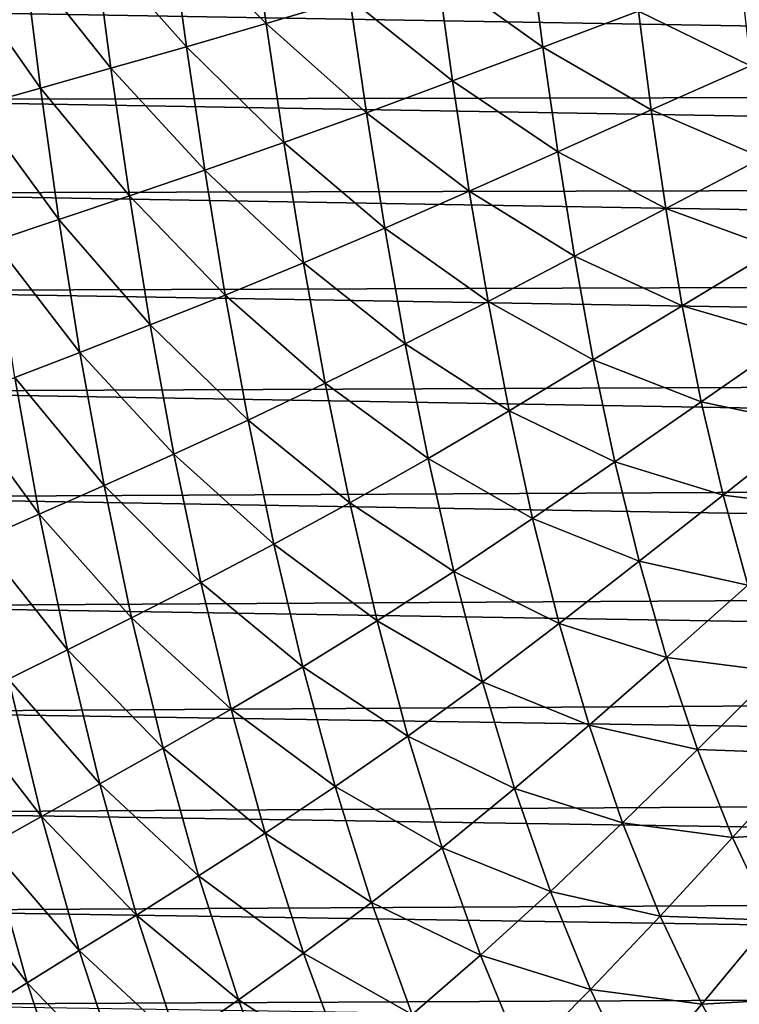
# Model space of a CAD drawing. Header units: metres. Extents: x -36 to 82, y -104 to 104.
# Tile 14 of 245: x -13.15 to -8.76, y -95.1 to -89.09. Entities that reach past the tile are written whole.
import ezdxf

# ---------------------------------------------------------------- set-up
doc = ezdxf.new("R2010")
doc.units = ezdxf.units.M
doc.layers.add('solid_FIT-SHOWER-153_SW0001', color=7, linetype='CONTINUOUS')

msp = doc.modelspace()

# ---------------------------------------------------------------- linework, layer by layer
at = {"layer": 'solid_FIT-SHOWER-153_SW0001'}
for points in [[(-11.747524, -88.399696, -17.619308), (-11.649189, -89.111671, -17.614786), (-12.236441, -88.515266, -17.262941)], [(-11.138303, -88.959023, -17.913084), (-11.649189, -89.111671, -17.614786), (-11.747524, -88.399696, -17.619308)], [(-12.236441, -88.515266, -17.262941), (-12.135878, -89.253708, -17.263016), (-12.696644, -88.622086, -16.846912)], [(-11.649189, -89.111671, -17.614786), (-12.135878, -89.253708, -17.263016), (-12.236441, -88.515266, -17.262941)], [(-12.696644, -88.622086, -16.846912), (-12.596671, -89.385094, -16.850933), (-13.124123, -88.720192, -16.366049)], [(-12.135878, -89.253708, -17.263016), (-12.596671, -89.385094, -16.850933), (-12.696644, -88.622086, -16.846912)], [(-10.040657, -88.622047, -18.378828), (-9.959587, -89.255302, -18.359587), (-10.603626, -88.795799, -18.165234)], [(-9.374879, -89.035851, -18.538656), (-9.959587, -89.255302, -18.359587), (-10.040657, -88.622047, -18.378828)], [(-13.124123, -88.720192, -16.366049), (-13.026813, -89.50589, -16.373121), (-13.514644, -88.809715, -15.815631)], [(-12.596671, -89.385094, -16.850933), (-13.026813, -89.50589, -16.373121), (-13.124123, -88.720192, -16.366049)], [(-13.026813, -89.50589, -16.373121), (-13.421256, -89.616272, -15.824656), (-13.514644, -88.809715, -15.815631)], [(-10.603626, -88.795799, -18.165234), (-10.51111, -89.462303, -18.149496), (-11.138303, -88.959023, -17.913084)], [(-9.959587, -89.255302, -18.359587), (-10.51111, -89.462303, -18.149496), (-10.603626, -88.795799, -18.165234)], [(-8.755384, -88.804466, -18.69182), (-8.692733, -89.369087, -18.667627), (-9.374879, -89.035851, -18.538656)], [(-14.66811, -89.026657, 16.90811), (14.656495, -89.521271, 16.90811), (14.668789, -88.98735, 16.90811)], [(-11.138303, -88.959023, -17.913084), (-11.036666, -89.6567, -17.901136), (-11.649189, -89.111671, -17.614786)], [(-10.51111, -89.462303, -18.149496), (-11.036666, -89.6567, -17.901136), (-11.138303, -88.959023, -17.913084)], [(-14.66811, -89.026657, 16.90811), (-14.655135, -89.574585, 16.90811), (14.656495, -89.521271, 16.90811)], [(-9.374879, -89.035851, -18.538656), (-9.297666, -89.638809, -18.516504), (-9.959587, -89.255302, -18.359587)], [(-8.692733, -89.369087, -18.667627), (-9.297666, -89.638809, -18.516504), (-9.374879, -89.035851, -18.538656)], [(-11.649189, -89.111671, -17.614786), (-11.541205, -89.838493, -17.606674), (-12.135878, -89.253708, -17.263016)], [(-11.036666, -89.6567, -17.901136), (-11.541205, -89.838493, -17.606674), (-11.649189, -89.111671, -17.614786)], [(-12.135878, -89.253708, -17.263016), (-12.024275, -90.007675, -17.258535), (-12.596671, -89.385094, -16.850933)], [(-11.541205, -89.838493, -17.606674), (-12.024275, -90.007675, -17.258535), (-12.135878, -89.253708, -17.263016)], [(-9.959587, -89.255302, -18.359587), (-9.869007, -89.894447, -18.33988), (-10.51111, -89.462303, -18.149496)], [(-9.297666, -89.638809, -18.516504), (-9.869007, -89.894447, -18.33988), (-9.959587, -89.255302, -18.359587)], [(-12.596671, -89.385094, -16.850933), (-12.483982, -90.16423, -16.84963), (-13.026813, -89.50589, -16.373121)], [(-12.024275, -90.007675, -17.258535), (-12.483982, -90.16423, -16.84963), (-12.596671, -89.385094, -16.850933)], [(-8.692733, -89.369087, -18.667627), (-8.61953, -89.931892, -18.644068), (-9.297666, -89.638809, -18.516504)], [(-10.51111, -89.462303, -18.149496), (-10.408691, -90.135445, -18.132454), (-11.036666, -89.6567, -17.901136)], [(-9.869007, -89.894447, -18.33988), (-10.408691, -90.135445, -18.132454), (-10.51111, -89.462303, -18.149496)], [(-14.655135, -89.574585, 16.90811), (14.640821, -90.073647, 16.90811), (14.656495, -89.521271, 16.90811)], [(-13.026813, -89.50589, -16.373121), (-12.915004, -90.308273, -16.374367), (-13.421256, -89.616272, -15.824656)], [(-12.483982, -90.16423, -16.84963), (-12.915004, -90.308273, -16.374367), (-13.026813, -89.50589, -16.373121)], [(-14.655135, -89.574585, 16.90811), (-14.63834, -90.147858, 16.90811), (14.640821, -90.073647, 16.90811)], [(-12.915004, -90.308273, -16.374367), (-13.311675, -90.439995, -15.827662), (-13.421256, -89.616272, -15.824656)], [(-11.036666, -89.6567, -17.901136), (-10.924455, -90.361656, -17.886873), (-11.541205, -89.838493, -17.606674)], [(-10.408691, -90.135445, -18.132454), (-10.924455, -90.361656, -17.886873), (-11.036666, -89.6567, -17.901136)], [(-9.297666, -89.638809, -18.516504), (-9.209477, -90.240707, -18.494682), (-9.869007, -89.894447, -18.33988)], [(-8.61953, -89.931892, -18.644068), (-9.209477, -90.240707, -18.494682), (-9.297666, -89.638809, -18.516504)], [(-11.541205, -89.838493, -17.606674), (-11.421565, -90.573143, -17.595201), (-12.024275, -90.007675, -17.258535)], [(-10.924455, -90.361656, -17.886873), (-11.421565, -90.573143, -17.595201), (-11.541205, -89.838493, -17.606674)], [(-9.869007, -89.894447, -18.33988), (-9.767061, -90.533173, -18.319906), (-10.408691, -90.135445, -18.132454)], [(-9.209477, -90.240707, -18.494682), (-9.767061, -90.533173, -18.319906), (-9.869007, -89.894447, -18.33988)], [(-8.61953, -89.931892, -18.644068), (-8.533887, -90.488098, -18.621273), (-9.209477, -90.240707, -18.494682)], [(-12.024275, -90.007675, -17.258535), (-11.899556, -90.769943, -17.249722), (-12.483982, -90.16423, -16.84963)], [(-11.421565, -90.573143, -17.595201), (-11.899556, -90.769943, -17.249722), (-12.024275, -90.007675, -17.258535)], [(-14.63834, -90.147858, 16.90811), (14.621258, -90.644646, 16.90811), (14.640821, -90.073647, 16.90811)], [(-10.408691, -90.135445, -18.132454), (-10.294457, -90.808693, -18.114305), (-10.924455, -90.361656, -17.886873)], [(-9.767061, -90.533173, -18.319906), (-10.294457, -90.808693, -18.114305), (-10.408691, -90.135445, -18.132454)], [(-14.63834, -90.147858, 16.90811), (-14.61725, -90.743896, 16.90811), (14.621258, -90.644646, 16.90811)], [(-12.483982, -90.16423, -16.84963), (-12.356419, -90.952087, -16.84322), (-12.915004, -90.308273, -16.374367)], [(-11.899556, -90.769943, -17.249722), (-12.356419, -90.952087, -16.84322), (-12.483982, -90.16423, -16.84963)], [(-9.209477, -90.240707, -18.494682), (-9.108372, -90.836479, -18.473265), (-9.767061, -90.533173, -18.319906)], [(-8.533887, -90.488098, -18.621273), (-9.108372, -90.836479, -18.473265), (-9.209477, -90.240707, -18.494682)], [(-12.915004, -90.308273, -16.374367), (-12.786447, -91.11972, -16.369976), (-13.311675, -90.439995, -15.827662)], [(-12.356419, -90.952087, -16.84322), (-12.786447, -91.11972, -16.369976), (-12.915004, -90.308273, -16.374367)], [(-10.924455, -90.361656, -17.886873), (-10.799702, -91.067169, -17.870506), (-11.421565, -90.573143, -17.595201)], [(-10.294457, -90.808693, -18.114305), (-10.799702, -91.067169, -17.870506), (-10.924455, -90.361656, -17.886873)], [(-12.786447, -91.11972, -16.369976), (-13.183547, -91.273071, -15.824807), (-13.311675, -90.439995, -15.827662)], [(-8.533887, -90.488098, -18.621273), (-8.433844, -91.03344, -18.599291), (-9.108372, -90.836479, -18.473265)], [(-9.767061, -90.533173, -18.319906), (-9.651748, -91.166153, -18.299736), (-10.294457, -90.808693, -18.114305)], [(-9.108372, -90.836479, -18.473265), (-9.651748, -91.166153, -18.299736), (-9.767061, -90.533173, -18.319906)], [(-11.421565, -90.573143, -17.595201), (-11.288244, -91.308708, -17.580587), (-11.899556, -90.769943, -17.249722)], [(-10.799702, -91.067169, -17.870506), (-11.288244, -91.308708, -17.580587), (-11.421565, -90.573143, -17.595201)], [(-14.61725, -90.743896, 16.90811), (14.594392, -91.236115, 16.90811), (14.621258, -90.644646, 16.90811)], [(-14.61725, -90.743896, 16.90811), (-14.588258, -91.358994, 16.90811), (14.594392, -91.236115, 16.90811)], [(-11.899556, -90.769943, -17.249722), (-11.759639, -91.533409, -17.236811), (-12.356419, -90.952087, -16.84322)], [(-11.288244, -91.308708, -17.580587), (-11.759639, -91.533409, -17.236811), (-11.899556, -90.769943, -17.249722)], [(-10.294457, -90.808693, -18.114305), (-10.166348, -91.476501, -18.095142), (-10.799702, -91.067169, -17.870506)], [(-9.651748, -91.166153, -18.299736), (-10.166348, -91.476501, -18.095142), (-10.294457, -90.808693, -18.114305)], [(-9.108372, -90.836479, -18.473265), (-8.99233, -91.42157, -18.452251), (-9.651748, -91.166153, -18.299736)], [(-8.433844, -91.03344, -18.599291), (-8.99233, -91.42157, -18.452251), (-9.108372, -90.836479, -18.473265)], [(-12.356419, -90.952087, -16.84322), (-12.211829, -91.741348, -16.831926), (-12.786447, -91.11972, -16.369976)], [(-11.759639, -91.533409, -17.236811), (-12.211829, -91.741348, -16.831926), (-12.356419, -90.952087, -16.84322)], [(-8.433844, -91.03344, -18.599291), (-8.317435, -91.563698, -18.578169), (-8.99233, -91.42157, -18.452251)], [(-10.799702, -91.067169, -17.870506), (-10.660303, -91.767471, -17.852188), (-11.288244, -91.308708, -17.580587)], [(-10.166348, -91.476501, -18.095142), (-10.660303, -91.767471, -17.852188), (-10.799702, -91.067169, -17.870506)], [(-12.786447, -91.11972, -16.369976), (-12.638906, -91.932716, -16.360163), (-13.183547, -91.273071, -15.824807)], [(-12.211829, -91.741348, -16.831926), (-12.638906, -91.932716, -16.360163), (-12.786447, -91.11972, -16.369976)], [(-9.651748, -91.166153, -18.299736), (-9.520987, -91.788582, -18.279362), (-10.166348, -91.476501, -18.095142)], [(-8.99233, -91.42157, -18.452251), (-9.520987, -91.788582, -18.279362), (-9.651748, -91.166153, -18.299736)], [(-14.588258, -91.358994, 16.90811), (14.559767, -91.857986, 16.90811), (14.594392, -91.236115, 16.90811)], [(-13.183547, -91.273071, -15.824807), (-13.034542, -92.107796, -15.816268), (-13.544471, -91.412659, -15.204526)], [(-12.638906, -91.932716, -16.360163), (-13.034542, -92.107796, -15.816268), (-13.183547, -91.273071, -15.824807)], [(-11.288244, -91.308708, -17.580587), (-11.139122, -92.039215, -17.563055), (-11.759639, -91.533409, -17.236811)], [(-10.660303, -91.767471, -17.852188), (-11.139122, -92.039215, -17.563055), (-11.288244, -91.308708, -17.580587)], [(-14.588258, -91.358994, 16.90811), (-14.55041, -92.004471, 16.90811), (14.559767, -91.857986, 16.90811)], [(-13.034542, -92.107796, -15.816268), (-13.39524, -92.267143, -15.197019), (-13.544471, -91.412659, -15.204526)], [(-8.99233, -91.42157, -18.452251), (-8.859332, -91.991463, -18.431641), (-9.520987, -91.788582, -18.279362)], [(-8.317435, -91.563698, -18.578169), (-8.859332, -91.991463, -18.431641), (-8.99233, -91.42157, -18.452251)], [(-10.166348, -91.476501, -18.095142), (-10.022223, -92.13382, -18.075012), (-10.660303, -91.767471, -17.852188)], [(-9.520987, -91.788582, -18.279362), (-10.022223, -92.13382, -18.075012), (-10.166348, -91.476501, -18.095142)], [(-11.759639, -91.533409, -17.236811), (-11.602399, -92.291901, -17.220085), (-12.211829, -91.741348, -16.831926)], [(-11.139122, -92.039215, -17.563055), (-11.602399, -92.291901, -17.220085), (-11.759639, -91.533409, -17.236811)], [(-8.317435, -91.563698, -18.578169), (-8.182709, -92.074684, -18.557951), (-8.859332, -91.991463, -18.431641)], [(-12.211829, -91.741348, -16.831926), (-12.048102, -92.52565, -16.816084), (-12.638906, -91.932716, -16.360163)], [(-11.602399, -92.291901, -17.220085), (-12.048102, -92.52565, -16.816084), (-12.211829, -91.741348, -16.831926)], [(-10.660303, -91.767471, -17.852188), (-10.504085, -92.457283, -17.832041), (-11.139122, -92.039215, -17.563055)], [(-10.022223, -92.13382, -18.075012), (-10.504085, -92.457283, -17.832041), (-10.660303, -91.767471, -17.852188)], [(-9.520987, -91.788582, -18.279362), (-9.372698, -92.395638, -18.258785), (-10.022223, -92.13382, -18.075012)], [(-8.859332, -91.991463, -18.431641), (-9.372698, -92.395638, -18.258785), (-9.520987, -91.788582, -18.279362)], [(-14.55041, -92.004471, 16.90811), (14.517839, -92.500343, 16.90811), (14.559767, -91.857986, 16.90811)], [(-12.638906, -91.932716, -16.360163), (-12.470284, -92.740715, -16.345282), (-13.034542, -92.107796, -15.816268)], [(-12.048102, -92.52565, -16.816084), (-12.470284, -92.740715, -16.345282), (-12.638906, -91.932716, -16.360163)], [(-14.55041, -92.004471, 16.90811), (-14.504659, -92.669006, 16.90811), (14.517839, -92.500343, 16.90811)], [(-8.859332, -91.991463, -18.431641), (-8.707369, -92.541672, -18.411427), (-9.372698, -92.395638, -18.258785)], [(-8.182709, -92.074684, -18.557951), (-8.707369, -92.541672, -18.411427), (-8.859332, -91.991463, -18.431641)], [(-11.139122, -92.039215, -17.563055), (-10.972022, -92.759178, -17.54282), (-11.602399, -92.291901, -17.220085)], [(-10.504085, -92.457283, -17.832041), (-10.972022, -92.759178, -17.54282), (-11.139122, -92.039215, -17.563055)], [(-13.034542, -92.107796, -15.816268), (-12.862554, -92.937431, -15.802408), (-13.39524, -92.267143, -15.197019)], [(-12.470284, -92.740715, -16.345282), (-12.862554, -92.937431, -15.802408), (-13.034542, -92.107796, -15.816268)], [(-10.022223, -92.13382, -18.075012), (-9.859942, -92.775589, -18.053957), (-10.504085, -92.457283, -17.832041)], [(-9.372698, -92.395638, -18.258785), (-9.859942, -92.775589, -18.053957), (-10.022223, -92.13382, -18.075012)], [(-12.862554, -92.937431, -15.802408), (-13.221277, -93.116402, -15.184192), (-13.39524, -92.267143, -15.197019)], [(-11.602399, -92.291901, -17.220085), (-11.425695, -93.039726, -17.199854), (-12.048102, -92.52565, -16.816084)], [(-10.972022, -92.759178, -17.54282), (-11.425695, -93.039726, -17.199854), (-11.602399, -92.291901, -17.220085)], [(-9.372698, -92.395638, -18.258785), (-9.20481, -92.982597, -18.237999), (-9.859942, -92.775589, -18.053957)], [(-8.707369, -92.541672, -18.411427), (-9.20481, -92.982597, -18.237999), (-9.372698, -92.395638, -18.258785)], [(-10.504085, -92.457283, -17.832041), (-10.328868, -93.131317, -17.810188), (-10.972022, -92.759178, -17.54282)], [(-9.859942, -92.775589, -18.053957), (-10.328868, -93.131317, -17.810188), (-10.504085, -92.457283, -17.832041)], [(-14.504659, -92.669006, 16.90811), (14.466563, -93.135284, 16.90811), (14.517839, -92.500343, 16.90811)], [(-12.048102, -92.52565, -16.816084), (-11.863151, -93.299126, -16.79608), (-12.470284, -92.740715, -16.345282)], [(-11.425695, -93.039726, -17.199854), (-11.863151, -93.299126, -16.79608), (-12.048102, -92.52565, -16.816084)], [(-8.707369, -92.541672, -18.411427), (-8.534558, -93.068718, -18.391602), (-9.20481, -92.982597, -18.237999)], [(-14.504659, -92.669006, 16.90811), (-14.450252, -93.314903, 16.90811), (14.466563, -93.135284, 16.90811)], [(-12.470284, -92.740715, -16.345282), (-12.278546, -93.537674, -16.325771), (-12.862554, -92.937431, -15.802408)], [(-11.863151, -93.299126, -16.79608), (-12.278546, -93.537674, -16.325771), (-12.470284, -92.740715, -16.345282)], [(-10.972022, -92.759178, -17.54282), (-10.784769, -93.463097, -17.520102), (-11.425695, -93.039726, -17.199854)], [(-10.328868, -93.131317, -17.810188), (-10.784769, -93.463097, -17.520102), (-10.972022, -92.759178, -17.54282)], [(-9.859942, -92.775589, -18.053957), (-9.677378, -93.39682, -18.032022), (-10.328868, -93.131317, -17.810188)], [(-9.20481, -92.982597, -18.237999), (-9.677378, -93.39682, -18.032022), (-9.859942, -92.775589, -18.053957)], [(-12.862554, -92.937431, -15.802408), (-12.665588, -93.755768, -15.783686), (-13.221277, -93.116402, -15.184192)], [(-12.278546, -93.537674, -16.325771), (-12.665588, -93.755768, -15.783686), (-12.862554, -92.937431, -15.802408)], [(-9.20481, -92.982597, -18.237999), (-9.015388, -93.545708, -18.21702), (-9.677378, -93.39682, -18.032022)], [(-8.534558, -93.068718, -18.391602), (-9.015388, -93.545708, -18.21702), (-9.20481, -92.982597, -18.237999)], [(-11.425695, -93.039726, -17.199854), (-11.227383, -93.77121, -17.176428), (-11.863151, -93.299126, -16.79608)], [(-10.784769, -93.463097, -17.520102), (-11.227383, -93.77121, -17.176428), (-11.425695, -93.039726, -17.199854)], [(-8.534558, -93.068718, -18.391602), (-8.339108, -93.569839, -18.372141), (-9.015388, -93.545708, -18.21702)], [(-14.450252, -93.314903, 16.90811), (14.405179, -93.759682, 16.90811), (14.466563, -93.135284, 16.90811)], [(-13.221277, -93.116402, -15.184192), (-13.020599, -93.954063, -15.166493), (-13.544263, -93.278351, -14.48838)], [(-12.665588, -93.755768, -15.783686), (-13.020599, -93.954063, -15.166493), (-13.221277, -93.116402, -15.184192)], [(-10.328868, -93.131317, -17.810188), (-10.132488, -93.784378, -17.786755), (-10.784769, -93.463097, -17.520102)], [(-9.677378, -93.39682, -18.032022), (-10.132488, -93.784378, -17.786755), (-10.328868, -93.131317, -17.810188)], [(-14.450252, -93.314903, 16.90811), (-14.387158, -93.931168, 16.90811), (14.405179, -93.759682, 16.90811)], [(-13.020599, -93.954063, -15.166493), (-13.341279, -94.133339, -14.47185), (-13.544263, -93.278351, -14.48838)], [(-11.863151, -93.299126, -16.79608), (-11.654884, -94.055901, -16.772297), (-12.278546, -93.537674, -16.325771)], [(-11.227383, -93.77121, -17.176428), (-11.654884, -94.055901, -16.772297), (-11.863151, -93.299126, -16.79608)], [(-9.677378, -93.39682, -18.032022), (-9.472539, -93.993538, -18.009287), (-10.132488, -93.784378, -17.786755)], [(-9.015388, -93.545708, -18.21702), (-9.472539, -93.993538, -18.009287), (-9.677378, -93.39682, -18.032022)], [(-10.784769, -93.463097, -17.520102), (-10.575199, -94.145576, -17.495121), (-11.227383, -93.77121, -17.176428)], [(-10.132488, -93.784378, -17.786755), (-10.575199, -94.145576, -17.495121), (-10.784769, -93.463097, -17.520102)], [(-12.278546, -93.537674, -16.325771), (-12.061663, -94.317543, -16.302071), (-12.665588, -93.755768, -15.783686)], [(-11.654884, -94.055901, -16.772297), (-12.061663, -94.317543, -16.302071), (-12.278546, -93.537674, -16.325771)], [(-9.015388, -93.545708, -18.21702), (-8.80259, -94.081932, -18.195869), (-9.472539, -93.993538, -18.009287)], [(-8.339108, -93.569839, -18.372141), (-8.80259, -94.081932, -18.195869), (-9.015388, -93.545708, -18.21702)], [(-8.339108, -93.569839, -18.372141), (-8.119233, -94.042259, -18.353027), (-8.80259, -94.081932, -18.195869)], [(-14.387158, -93.931168, 16.90811), (14.334446, -94.376671, 16.90811), (14.405179, -93.759682, 16.90811)], [(-12.665588, -93.755768, -15.783686), (-12.441653, -94.556587, -15.760559), (-13.020599, -93.954063, -15.166493)], [(-12.061663, -94.317543, -16.302071), (-12.441653, -94.556587, -15.760559), (-12.665588, -93.755768, -15.783686)], [(-11.227383, -93.77121, -17.176428), (-11.005334, -94.480736, -17.150122), (-11.654884, -94.055901, -16.772297)], [(-10.575199, -94.145576, -17.495121), (-11.005334, -94.480736, -17.150122), (-11.227383, -93.77121, -17.176428)], [(-10.132488, -93.784378, -17.786755), (-9.912935, -94.412262, -17.761917), (-10.575199, -94.145576, -17.495121)], [(-9.472539, -93.993538, -18.009287), (-9.912935, -94.412262, -17.761917), (-10.132488, -93.784378, -17.786755)], [(-14.387158, -93.931168, 16.90811), (-14.31541, -94.528793, 16.90811), (14.334446, -94.376671, 16.90811)], [(-13.020599, -93.954063, -15.166493), (-12.791227, -94.77375, -15.144374), (-13.341279, -94.133339, -14.47185)], [(-12.441653, -94.556587, -15.760559), (-12.791227, -94.77375, -15.144374), (-13.020599, -93.954063, -15.166493)], [(-9.472539, -93.993538, -18.009287), (-9.24354, -94.562462, -17.985855), (-9.912935, -94.412262, -17.761917)], [(-8.80259, -94.081932, -18.195869), (-9.24354, -94.562462, -17.985855), (-9.472539, -93.993538, -18.009287)], [(-8.119233, -94.042259, -18.353027), (-8.564576, -94.588242, -18.174572), (-8.80259, -94.081932, -18.195869)], [(-11.654884, -94.055901, -16.772297), (-11.421233, -94.790184, -16.745131), (-12.061663, -94.317543, -16.302071)], [(-11.005334, -94.480736, -17.150122), (-11.421233, -94.790184, -16.745131), (-11.654884, -94.055901, -16.772297)], [(-8.80259, -94.081932, -18.195869), (-8.564576, -94.588242, -18.174572), (-9.24354, -94.562462, -17.985855)], [(-13.341279, -94.133339, -14.47185), (-13.108039, -94.969879, -14.451056), (-13.626717, -94.294449, -13.698059)], [(-12.791227, -94.77375, -15.144374), (-13.108039, -94.969879, -14.451056), (-13.341279, -94.133339, -14.47185)], [(-10.575199, -94.145576, -17.495121), (-10.341324, -94.802193, -17.468159), (-11.005334, -94.480736, -17.150122)], [(-9.912935, -94.412262, -17.761917), (-10.341324, -94.802193, -17.468159), (-10.575199, -94.145576, -17.495121)], [(-13.108039, -94.969879, -14.451056), (-13.39106, -95.145874, -13.678762), (-13.626717, -94.294449, -13.698059)], [(-12.061663, -94.317543, -16.302071), (-11.817621, -95.074356, -16.274624), (-12.441653, -94.556587, -15.760559)], [(-11.421233, -94.790184, -16.745131), (-11.817621, -95.074356, -16.274624), (-12.061663, -94.317543, -16.302071)], [(-14.31541, -94.528793, 16.90811), (14.254598, -94.967766, 16.90811), (14.334446, -94.376671, 16.90811)], [(-9.912935, -94.412262, -17.761917), (-9.668307, -95.011467, -17.735882), (-10.341324, -94.802193, -17.468159)], [(-9.24354, -94.562462, -17.985855), (-9.668307, -95.011467, -17.735882), (-9.912935, -94.412262, -17.761917)], [(-14.31541, -94.528793, 16.90811), (-14.234336, -95.103043, 16.90811), (14.254598, -94.967766, 16.90811)], [(-11.005334, -94.480736, -17.150122), (-10.757623, -95.163727, -17.121323), (-11.421233, -94.790184, -16.745131)], [(-10.341324, -94.802193, -17.468159), (-10.757623, -95.163727, -17.121323), (-11.005334, -94.480736, -17.150122)], [(-12.441653, -94.556587, -15.760559), (-12.188781, -95.333755, -15.733493), (-12.791227, -94.77375, -15.144374)], [(-11.817621, -95.074356, -16.274624), (-12.188781, -95.333755, -15.733493), (-12.441653, -94.556587, -15.760559)], [(-9.24354, -94.562462, -17.985855), (-8.988496, -95.100334, -17.96183), (-9.668307, -95.011467, -17.735882)], [(-8.564576, -94.588242, -18.174572), (-8.988496, -95.100334, -17.96183), (-9.24354, -94.562462, -17.985855)], [(-8.564576, -94.588242, -18.174572), (-8.299523, -95.061676, -18.153156), (-8.988496, -95.100334, -17.96183)], [(-12.791227, -94.77375, -15.144374), (-12.531208, -95.569176, -15.11829), (-13.108039, -94.969879, -14.451056)], [(-12.188781, -95.333755, -15.733493), (-12.531208, -95.569176, -15.11829), (-12.791227, -94.77375, -15.144374)], [(-11.421233, -94.790184, -16.745131), (-11.160362, -95.497223, -16.715052), (-11.817621, -95.074356, -16.274624)], [(-10.757623, -95.163727, -17.121323), (-11.160362, -95.497223, -16.715052), (-11.421233, -94.790184, -16.745131)], [(-10.341324, -94.802193, -17.468159), (-10.08128, -95.429283, -17.439539), (-10.757623, -95.163727, -17.121323)], [(-9.668307, -95.011467, -17.735882), (-10.08128, -95.429283, -17.439539), (-10.341324, -94.802193, -17.468159)], [(-14.234336, -95.103043, 16.90811), (14.165971, -95.525948, 16.90811), (14.254598, -94.967766, 16.90811)], [(-13.108039, -94.969879, -14.451056), (-12.842575, -95.781517, -14.426423), (-13.39106, -95.145874, -13.678762)], [(-12.531208, -95.569176, -15.11829), (-12.842575, -95.781517, -14.426423), (-13.108039, -94.969879, -14.451056)], [(-9.668307, -95.011467, -17.735882), (-9.396708, -95.578537, -17.708858), (-10.08128, -95.429283, -17.439539)], [(-8.988496, -95.100334, -17.96183), (-9.396708, -95.578537, -17.708858), (-9.668307, -95.011467, -17.735882)], [(-11.817621, -95.074356, -16.274624), (-11.544691, -95.803192, -16.243963), (-12.188781, -95.333755, -15.733493)], [(-11.160362, -95.497223, -16.715052), (-11.544691, -95.803192, -16.243963), (-11.817621, -95.074356, -16.274624)], [(-8.299523, -95.061676, -18.153156), (-8.705536, -95.603943, -17.937319), (-8.988496, -95.100334, -17.96183)], [(-8.988496, -95.100334, -17.96183), (-8.705536, -95.603943, -17.937319), (-9.396708, -95.578537, -17.708858)]]:
    msp.add_3dface(points, dxfattribs=at)

doc.saveas('drawing.dxf')
